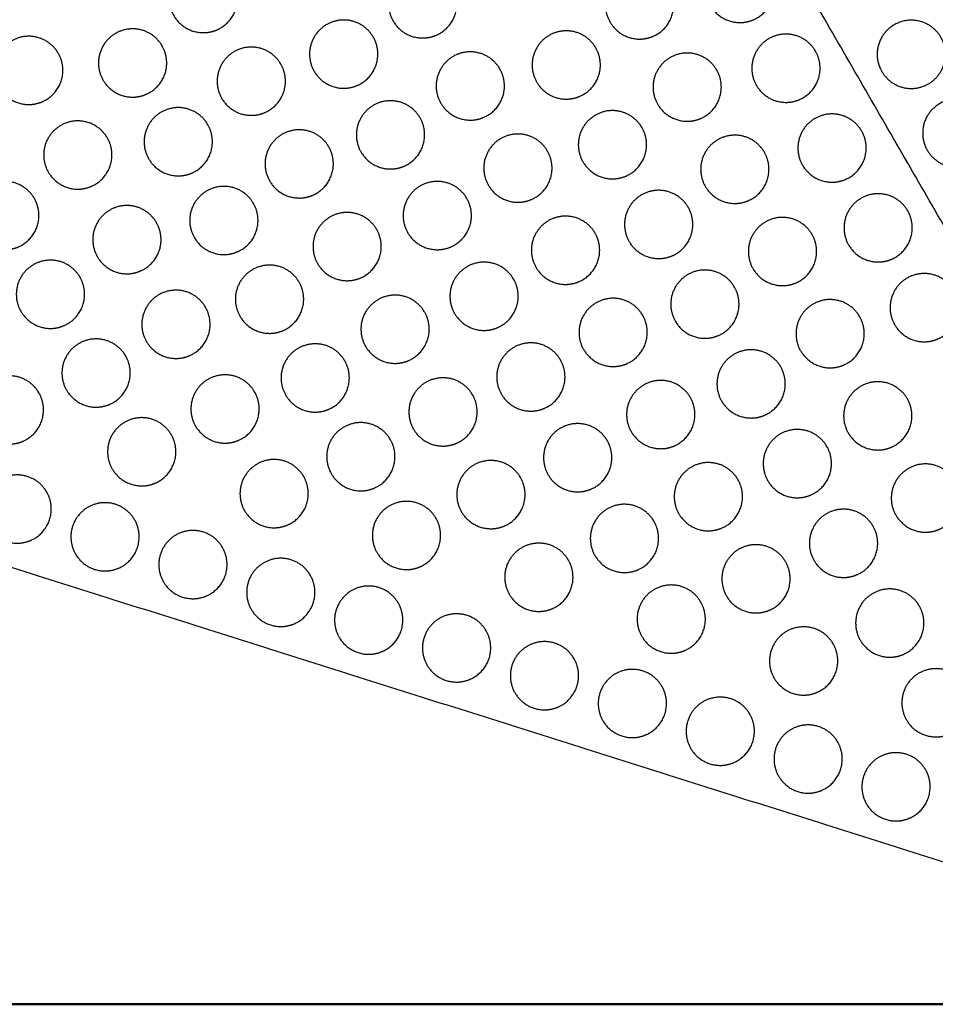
# Model space of a CAD drawing. Header units: millimetres. Extents: x -125 to 375, y 0 to 433.
# Tile 18 of 33: x 129 to 210, y 0 to 87. Entities that reach past the tile are written whole.
import ezdxf

# ---------------------------------------------------------------- set-up
doc = ezdxf.new("R2010")
doc.units = ezdxf.units.MM
doc.layers.add('Make2D$Visible$Curves', color=7, linetype='Continuous', true_color=0x000000)
doc.layers.add('Make2D$Visible$SceneSilhouetteCurves', color=7, linetype='Continuous', lineweight=50, true_color=0x000000)

msp = doc.modelspace()

# ---------------------------------------------------------------- linework, layer by layer
at = {"layer": 'Make2D$Visible$Curves', "color": 18, "lineweight": -3, "true_color": 0x000000}
for points in [[(250, 0), (187.5, 108.253), (125, 216.506)], [(250, 0), (179.063, 22.426), (108.125, 44.852)]]:
    msp.add_open_spline(points, degree=2, dxfattribs=at)
for points, weights, knots in [([(192.556, 86.297), (190.824, 86.297), (189.958, 87.797), (188.458, 90.395), (191.056, 91.895), (193.654, 93.395), (195.154, 90.797), (195.556, 90.1), (195.556, 89.297), (195.556, 87.565), (194.056, 86.699), (193.359, 86.297), (192.556, 86.297)], [0.868347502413, 0.807007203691, 1, 0.707106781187, 1, 0.707106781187, 1, 0.900099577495, 0.868347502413, 0.807007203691, 1, 0.900099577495, 0.868347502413], [5.529659, 5.529659, 5.529659, 9.49499, 9.49499, 15.512927, 15.512927, 21.530864, 21.530864, 23.139763, 23.139763, 26.616816, 26.616816, 28.669422, 28.669422, 28.669422]), ([(145.409, 85.409), (143.676, 85.409), (142.81, 86.909), (141.31, 89.508), (143.909, 91.008), (146.507, 92.508), (148.007, 89.909), (148.409, 89.213), (148.409, 88.409), (148.409, 86.677), (146.909, 85.811), (146.212, 85.409), (145.409, 85.409)], [0.868347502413, 0.807007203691, 1, 0.707106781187, 1, 0.707106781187, 1, 0.900099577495, 0.868347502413, 0.807007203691, 1, 0.900099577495, 0.868347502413], [5.529659, 5.529659, 5.529659, 9.49499, 9.49499, 15.512927, 15.512927, 21.530864, 21.530864, 23.139763, 23.139763, 26.616816, 26.616816, 28.669422, 28.669422, 28.669422]), ([(164.682, 84.941), (162.95, 84.941), (162.084, 86.441), (160.584, 89.04), (163.182, 90.54), (165.78, 92.04), (167.28, 89.441), (167.682, 88.745), (167.682, 87.941), (167.682, 86.209), (166.182, 85.343), (165.486, 84.941), (164.682, 84.941)], [0.868347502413, 0.807007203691, 1, 0.707106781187, 1, 0.707106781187, 1, 0.900099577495, 0.868347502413, 0.807007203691, 1, 0.900099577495, 0.868347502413], [5.529659, 5.529659, 5.529659, 9.49499, 9.49499, 15.512927, 15.512927, 21.530864, 21.530864, 23.139763, 23.139763, 26.616816, 26.616816, 28.669422, 28.669422, 28.669422]), ([(183.74, 84.846), (182.008, 84.846), (181.142, 86.346), (179.642, 88.944), (182.24, 90.444), (184.838, 91.944), (186.338, 89.346), (186.74, 88.649), (186.74, 87.846), (186.74, 86.113), (185.24, 85.247), (184.544, 84.846), (183.74, 84.846)], [0.868347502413, 0.807007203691, 1, 0.707106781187, 1, 0.707106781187, 1, 0.900099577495, 0.868347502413, 0.807007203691, 1, 0.900099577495, 0.868347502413], [5.529659, 5.529659, 5.529659, 9.49499, 9.49499, 15.512927, 15.512927, 21.530864, 21.530864, 23.139763, 23.139763, 26.616816, 26.616816, 28.669422, 28.669422, 28.669422]), ([(139.191, 79.743), (137.459, 79.743), (136.593, 81.243), (135.093, 83.841), (137.691, 85.341), (140.29, 86.841), (141.79, 84.243), (142.191, 83.547), (142.191, 82.743), (142.191, 81.011), (140.691, 80.145), (139.995, 79.743), (139.191, 79.743)], [0.868347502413, 0.807007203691, 1, 0.707106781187, 1, 0.707106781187, 1, 0.900099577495, 0.868347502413, 0.807007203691, 1, 0.900099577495, 0.868347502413], [5.529659, 5.529659, 5.529659, 9.49499, 9.49499, 15.512927, 15.512927, 21.530864, 21.530864, 23.139763, 23.139763, 26.616816, 26.616816, 28.669422, 28.669422, 28.669422]), ([(157.743, 80.521), (156.011, 80.521), (155.145, 82.021), (153.645, 84.619), (156.243, 86.119), (158.841, 87.619), (160.341, 85.021), (160.743, 84.325), (160.743, 83.521), (160.743, 81.789), (159.243, 80.923), (158.547, 80.521), (157.743, 80.521)], [0.868347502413, 0.807007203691, 1, 0.707106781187, 1, 0.707106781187, 1, 0.900099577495, 0.868347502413, 0.807007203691, 1, 0.900099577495, 0.868347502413], [5.529659, 5.529659, 5.529659, 9.49499, 9.49499, 15.512927, 15.512927, 21.530864, 21.530864, 23.139763, 23.139763, 26.616816, 26.616816, 28.669422, 28.669422, 28.669422]), ([(205.022, 85.005), (205.424, 85.701), (206.12, 86.103), (207.62, 86.969), (209.12, 86.103), (209.816, 85.701), (210.218, 85.005), (211.718, 82.407), (209.12, 80.907), (206.522, 79.407), (205.022, 82.005), (204.156, 83.505), (205.022, 85.005)], [0.868347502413, 0.900099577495, 1, 0.807007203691, 0.868347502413, 0.900099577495, 1, 0.707106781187, 1, 0.707106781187, 1, 0.807007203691, 0.868347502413], [16.048112, 16.048112, 16.048112, 18.106736, 18.106736, 21.596537, 21.596537, 23.206626, 23.206626, 29.242204, 29.242204, 35.277783, 35.277783, 39.254738, 39.254738, 39.254738]), ([(130.066, 79.094), (128.334, 79.094), (127.468, 80.594), (125.968, 83.192), (128.566, 84.692), (131.164, 86.192), (132.664, 83.594), (133.066, 82.898), (133.066, 82.094), (133.066, 80.362), (131.566, 79.496), (130.87, 79.094), (130.066, 79.094)], [0.868347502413, 0.807007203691, 1, 0.707106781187, 1, 0.707106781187, 1, 0.900099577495, 0.868347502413, 0.807007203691, 1, 0.900099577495, 0.868347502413], [5.529659, 5.529659, 5.529659, 9.49499, 9.49499, 15.512927, 15.512927, 21.530864, 21.530864, 23.139763, 23.139763, 26.616816, 26.616816, 28.669422, 28.669422, 28.669422]), ([(177.298, 79.568), (175.566, 79.568), (174.7, 81.068), (173.2, 83.666), (175.798, 85.166), (178.396, 86.666), (179.896, 84.068), (180.298, 83.372), (180.298, 82.568), (180.298, 80.836), (178.798, 79.97), (178.101, 79.568), (177.298, 79.568)], [0.868347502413, 0.807007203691, 1, 0.707106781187, 1, 0.707106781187, 1, 0.900099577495, 0.868347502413, 0.807007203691, 1, 0.900099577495, 0.868347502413], [5.529659, 5.529659, 5.529659, 9.49499, 9.49499, 15.512927, 15.512927, 21.530864, 21.530864, 23.139763, 23.139763, 26.616816, 26.616816, 28.669422, 28.669422, 28.669422]), ([(196.606, 79.282), (194.874, 79.282), (194.008, 80.782), (192.508, 83.38), (195.106, 84.88), (197.704, 86.38), (199.204, 83.782), (199.606, 83.086), (199.606, 82.282), (199.606, 80.55), (198.106, 79.684), (197.409, 79.282), (196.606, 79.282)], [0.868347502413, 0.807007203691, 1, 0.707106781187, 1, 0.707106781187, 1, 0.900099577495, 0.868347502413, 0.807007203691, 1, 0.900099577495, 0.868347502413], [5.529659, 5.529659, 5.529659, 9.49499, 9.49499, 15.512927, 15.512927, 21.530864, 21.530864, 23.139763, 23.139763, 26.616816, 26.616816, 28.669422, 28.669422, 28.669422]), ([(149.621, 78.142), (147.889, 78.142), (147.023, 79.642), (145.523, 82.24), (148.121, 83.74), (150.719, 85.24), (152.219, 82.642), (152.621, 81.946), (152.621, 81.142), (152.621, 79.41), (151.121, 78.544), (150.424, 78.142), (149.621, 78.142)], [0.868347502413, 0.807007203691, 1, 0.707106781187, 1, 0.707106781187, 1, 0.900099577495, 0.868347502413, 0.807007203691, 1, 0.900099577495, 0.868347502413], [5.529659, 5.529659, 5.529659, 9.49499, 9.49499, 15.512927, 15.512927, 21.530864, 21.530864, 23.139763, 23.139763, 26.616816, 26.616816, 28.669422, 28.669422, 28.669422]), ([(168.867, 77.721), (167.135, 77.721), (166.269, 79.221), (164.769, 81.819), (167.367, 83.319), (169.965, 84.819), (171.465, 82.221), (171.867, 81.525), (171.867, 80.721), (171.867, 78.989), (170.367, 78.123), (169.671, 77.721), (168.867, 77.721)], [0.868347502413, 0.807007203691, 1, 0.707106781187, 1, 0.707106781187, 1, 0.900099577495, 0.868347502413, 0.807007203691, 1, 0.900099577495, 0.868347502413], [5.529659, 5.529659, 5.529659, 9.49499, 9.49499, 15.512927, 15.512927, 21.530864, 21.530864, 23.139763, 23.139763, 26.616816, 26.616816, 28.669422, 28.669422, 28.669422]), ([(187.927, 77.621), (186.195, 77.621), (185.329, 79.121), (183.829, 81.719), (186.427, 83.219), (189.025, 84.719), (190.525, 82.121), (190.927, 81.425), (190.927, 80.621), (190.927, 78.889), (189.427, 78.023), (188.731, 77.621), (187.927, 77.621)], [0.868347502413, 0.807007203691, 1, 0.707106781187, 1, 0.707106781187, 1, 0.900099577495, 0.868347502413, 0.807007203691, 1, 0.900099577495, 0.868347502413], [5.529659, 5.529659, 5.529659, 9.49499, 9.49499, 15.512927, 15.512927, 21.530864, 21.530864, 23.139763, 23.139763, 26.616816, 26.616816, 28.669422, 28.669422, 28.669422]), ([(143.203, 72.821), (141.471, 72.821), (140.605, 74.321), (139.105, 76.919), (141.703, 78.419), (144.301, 79.919), (145.801, 77.321), (146.203, 76.625), (146.203, 75.821), (146.203, 74.089), (144.703, 73.223), (144.007, 72.821), (143.203, 72.821)], [0.868347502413, 0.807007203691, 1, 0.707106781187, 1, 0.707106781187, 1, 0.900099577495, 0.868347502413, 0.807007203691, 1, 0.900099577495, 0.868347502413], [5.529659, 5.529659, 5.529659, 9.49499, 9.49499, 15.512927, 15.512927, 21.530864, 21.530864, 23.139763, 23.139763, 26.616816, 26.616816, 28.669422, 28.669422, 28.669422]), ([(161.855, 73.426), (160.123, 73.426), (159.257, 74.926), (157.757, 77.524), (160.355, 79.024), (162.953, 80.524), (164.453, 77.926), (164.855, 77.23), (164.855, 76.426), (164.855, 74.694), (163.355, 73.828), (162.659, 73.426), (161.855, 73.426)], [0.868347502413, 0.807007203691, 1, 0.707106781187, 1, 0.707106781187, 1, 0.900099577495, 0.868347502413, 0.807007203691, 1, 0.900099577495, 0.868347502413], [5.529659, 5.529659, 5.529659, 9.49499, 9.49499, 15.512927, 15.512927, 21.530864, 21.530864, 23.139763, 23.139763, 26.616816, 26.616816, 28.669422, 28.669422, 28.669422]), ([(209.022, 78.077), (209.424, 78.773), (210.12, 79.175), (211.62, 80.041), (213.12, 79.175), (213.816, 78.773), (214.218, 78.077), (215.718, 75.478), (213.12, 73.978), (210.522, 72.478), (209.022, 75.077), (208.156, 76.577), (209.022, 78.077)], [0.868347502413, 0.900099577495, 1, 0.807007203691, 0.868347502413, 0.900099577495, 1, 0.707106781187, 1, 0.707106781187, 1, 0.807007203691, 0.868347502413], [16.048112, 16.048112, 16.048112, 18.106736, 18.106736, 21.596537, 21.596537, 23.206626, 23.206626, 29.242204, 29.242204, 35.277783, 35.277783, 39.254738, 39.254738, 39.254738]), ([(181.359, 72.56), (179.627, 72.56), (178.761, 74.06), (177.261, 76.658), (179.859, 78.158), (182.457, 79.658), (183.957, 77.06), (184.359, 76.364), (184.359, 75.56), (184.359, 73.828), (182.859, 72.962), (182.163, 72.56), (181.359, 72.56)], [0.868347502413, 0.807007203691, 1, 0.707106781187, 1, 0.707106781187, 1, 0.900099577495, 0.868347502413, 0.807007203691, 1, 0.900099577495, 0.868347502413], [5.529659, 5.529659, 5.529659, 9.49499, 9.49499, 15.512927, 15.512927, 21.530864, 21.530864, 23.139763, 23.139763, 26.616816, 26.616816, 28.669422, 28.669422, 28.669422]), ([(200.656, 72.267), (198.924, 72.267), (198.058, 73.767), (196.558, 76.365), (199.156, 77.865), (201.754, 79.365), (203.254, 76.767), (203.656, 76.071), (203.656, 75.267), (203.656, 73.535), (202.156, 72.669), (201.459, 72.267), (200.656, 72.267)], [0.868347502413, 0.807007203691, 1, 0.707106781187, 1, 0.707106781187, 1, 0.900099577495, 0.868347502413, 0.807007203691, 1, 0.900099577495, 0.868347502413], [5.529659, 5.529659, 5.529659, 9.49499, 9.49499, 15.512927, 15.512927, 21.530864, 21.530864, 23.139763, 23.139763, 26.616816, 26.616816, 28.669422, 28.669422, 28.669422]), ([(134.378, 71.654), (132.646, 71.654), (131.78, 73.154), (130.28, 75.752), (132.878, 77.252), (135.476, 78.752), (136.976, 76.154), (137.378, 75.457), (137.378, 74.654), (137.378, 72.922), (135.878, 72.056), (135.182, 71.654), (134.378, 71.654)], [0.868347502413, 0.807007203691, 1, 0.707106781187, 1, 0.707106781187, 1, 0.900099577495, 0.868347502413, 0.807007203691, 1, 0.900099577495, 0.868347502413], [5.529659, 5.529659, 5.529659, 9.49499, 9.49499, 15.512927, 15.512927, 21.530864, 21.530864, 23.139763, 23.139763, 26.616816, 26.616816, 28.669422, 28.669422, 28.669422]), ([(153.833, 70.874), (152.101, 70.874), (151.235, 72.374), (149.735, 74.972), (152.333, 76.472), (154.931, 77.972), (156.431, 75.374), (156.833, 74.678), (156.833, 73.874), (156.833, 72.142), (155.333, 71.276), (154.636, 70.874), (153.833, 70.874)], [0.868347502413, 0.807007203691, 1, 0.707106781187, 1, 0.707106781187, 1, 0.900099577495, 0.868347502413, 0.807007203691, 1, 0.900099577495, 0.868347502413], [5.529659, 5.529659, 5.529659, 9.49499, 9.49499, 15.512927, 15.512927, 21.530864, 21.530864, 23.139763, 23.139763, 26.616816, 26.616816, 28.669422, 28.669422, 28.669422]), ([(173.051, 70.501), (171.319, 70.501), (170.453, 72.001), (168.953, 74.599), (171.551, 76.099), (174.149, 77.599), (175.649, 75.001), (176.051, 74.305), (176.051, 73.501), (176.051, 71.769), (174.551, 70.903), (173.855, 70.501), (173.051, 70.501)], [0.868347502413, 0.807007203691, 1, 0.707106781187, 1, 0.707106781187, 1, 0.900099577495, 0.868347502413, 0.807007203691, 1, 0.900099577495, 0.868347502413], [5.529659, 5.529659, 5.529659, 9.49499, 9.49499, 15.512927, 15.512927, 21.530864, 21.530864, 23.139763, 23.139763, 26.616816, 26.616816, 28.669422, 28.669422, 28.669422]), ([(192.114, 70.397), (190.382, 70.397), (189.516, 71.897), (188.016, 74.495), (190.614, 75.995), (193.212, 77.495), (194.712, 74.897), (195.114, 74.201), (195.114, 73.397), (195.114, 71.665), (193.614, 70.799), (192.918, 70.397), (192.114, 70.397)], [0.868347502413, 0.807007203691, 1, 0.707106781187, 1, 0.707106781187, 1, 0.900099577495, 0.868347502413, 0.807007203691, 1, 0.900099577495, 0.868347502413], [5.529659, 5.529659, 5.529659, 9.49499, 9.49499, 15.512927, 15.512927, 21.530864, 21.530864, 23.139763, 23.139763, 26.616816, 26.616816, 28.669422, 28.669422, 28.669422]), ([(127.961, 66.333), (126.229, 66.333), (125.363, 67.833), (123.863, 70.431), (126.461, 71.931), (129.059, 73.431), (130.559, 70.833), (130.961, 70.137), (130.961, 69.333), (130.961, 67.601), (129.461, 66.735), (128.765, 66.333), (127.961, 66.333)], [0.868347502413, 0.807007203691, 1, 0.707106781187, 1, 0.707106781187, 1, 0.900099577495, 0.868347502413, 0.807007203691, 1, 0.900099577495, 0.868347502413], [5.529659, 5.529659, 5.529659, 9.49499, 9.49499, 15.512927, 15.512927, 21.530864, 21.530864, 23.139763, 23.139763, 26.616816, 26.616816, 28.669422, 28.669422, 28.669422]), ([(147.214, 65.9), (145.482, 65.9), (144.616, 67.4), (143.116, 69.998), (145.714, 71.498), (148.312, 72.998), (149.812, 70.4), (150.214, 69.704), (150.214, 68.9), (150.214, 67.168), (148.714, 66.302), (148.018, 65.9), (147.214, 65.9)], [0.868347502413, 0.807007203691, 1, 0.707106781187, 1, 0.707106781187, 1, 0.900099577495, 0.868347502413, 0.807007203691, 1, 0.900099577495, 0.868347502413], [5.529659, 5.529659, 5.529659, 9.49499, 9.49499, 15.512927, 15.512927, 21.530864, 21.530864, 23.139763, 23.139763, 26.616816, 26.616816, 28.669422, 28.669422, 28.669422]), ([(165.967, 66.331), (164.235, 66.331), (163.369, 67.831), (161.869, 70.43), (164.467, 71.93), (167.065, 73.43), (168.565, 70.831), (168.967, 70.135), (168.967, 69.331), (168.967, 67.599), (167.467, 66.733), (166.77, 66.331), (165.967, 66.331)], [0.868347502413, 0.807007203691, 1, 0.707106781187, 1, 0.707106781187, 1, 0.900099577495, 0.868347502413, 0.807007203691, 1, 0.900099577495, 0.868347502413], [5.529659, 5.529659, 5.529659, 9.49499, 9.49499, 15.512927, 15.512927, 21.530864, 21.530864, 23.139763, 23.139763, 26.616816, 26.616816, 28.669422, 28.669422, 28.669422]), ([(185.421, 65.552), (183.689, 65.552), (182.823, 67.052), (181.323, 69.65), (183.921, 71.15), (186.519, 72.65), (188.019, 70.052), (188.421, 69.356), (188.421, 68.552), (188.421, 66.82), (186.921, 65.954), (186.225, 65.552), (185.421, 65.552)], [0.868347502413, 0.807007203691, 1, 0.707106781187, 1, 0.707106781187, 1, 0.900099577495, 0.868347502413, 0.807007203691, 1, 0.900099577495, 0.868347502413], [5.529659, 5.529659, 5.529659, 9.49499, 9.49499, 15.512927, 15.512927, 21.530864, 21.530864, 23.139763, 23.139763, 26.616816, 26.616816, 28.669422, 28.669422, 28.669422]), ([(204.706, 65.252), (202.974, 65.252), (202.108, 66.752), (200.608, 69.35), (203.206, 70.85), (205.804, 72.35), (207.304, 69.752), (207.706, 69.056), (207.706, 68.252), (207.706, 66.52), (206.206, 65.654), (205.509, 65.252), (204.706, 65.252)], [0.868347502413, 0.807007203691, 1, 0.707106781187, 1, 0.707106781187, 1, 0.900099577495, 0.868347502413, 0.807007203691, 1, 0.900099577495, 0.868347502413], [5.529659, 5.529659, 5.529659, 9.49499, 9.49499, 15.512927, 15.512927, 21.530864, 21.530864, 23.139763, 23.139763, 26.616816, 26.616816, 28.669422, 28.669422, 28.669422]), ([(138.691, 64.213), (136.959, 64.213), (136.093, 65.713), (134.593, 68.311), (137.191, 69.811), (139.789, 71.311), (141.289, 68.713), (141.691, 68.017), (141.691, 67.213), (141.691, 65.481), (140.191, 64.615), (139.495, 64.213), (138.691, 64.213)], [0.868347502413, 0.807007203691, 1, 0.707106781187, 1, 0.707106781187, 1, 0.900099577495, 0.868347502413, 0.807007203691, 1, 0.900099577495, 0.868347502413], [5.529659, 5.529659, 5.529659, 9.49499, 9.49499, 15.512927, 15.512927, 21.530864, 21.530864, 23.139763, 23.139763, 26.616816, 26.616816, 28.669422, 28.669422, 28.669422]), ([(158.045, 63.607), (156.313, 63.607), (155.447, 65.107), (153.947, 67.705), (156.545, 69.205), (159.143, 70.705), (160.643, 68.107), (161.045, 67.41), (161.045, 66.607), (161.045, 64.874), (159.545, 64.008), (158.849, 63.607), (158.045, 63.607)], [0.868347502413, 0.807007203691, 1, 0.707106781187, 1, 0.707106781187, 1, 0.900099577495, 0.868347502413, 0.807007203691, 1, 0.900099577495, 0.868347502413], [5.529659, 5.529659, 5.529659, 9.49499, 9.49499, 15.512927, 15.512927, 21.530864, 21.530864, 23.139763, 23.139763, 26.616816, 26.616816, 28.669422, 28.669422, 28.669422]), ([(177.236, 63.281), (175.504, 63.281), (174.638, 64.781), (173.138, 67.379), (175.736, 68.879), (178.334, 70.379), (179.834, 67.781), (180.236, 67.085), (180.236, 66.281), (180.236, 64.549), (178.736, 63.683), (178.039, 63.281), (177.236, 63.281)], [0.868347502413, 0.807007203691, 1, 0.707106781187, 1, 0.707106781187, 1, 0.900099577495, 0.868347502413, 0.807007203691, 1, 0.900099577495, 0.868347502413], [5.529659, 5.529659, 5.529659, 9.49499, 9.49499, 15.512927, 15.512927, 21.530864, 21.530864, 23.139763, 23.139763, 26.616816, 26.616816, 28.669422, 28.669422, 28.669422]), ([(196.301, 63.172), (194.569, 63.172), (193.703, 64.672), (192.203, 67.27), (194.801, 68.77), (197.399, 70.27), (198.899, 67.672), (199.301, 66.976), (199.301, 66.172), (199.301, 64.44), (197.801, 63.574), (197.105, 63.172), (196.301, 63.172)], [0.868347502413, 0.807007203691, 1, 0.707106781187, 1, 0.707106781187, 1, 0.900099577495, 0.868347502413, 0.807007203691, 1, 0.900099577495, 0.868347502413], [5.529659, 5.529659, 5.529659, 9.49499, 9.49499, 15.512927, 15.512927, 21.530864, 21.530864, 23.139763, 23.139763, 26.616816, 26.616816, 28.669422, 28.669422, 28.669422]), ([(131.972, 59.411), (130.24, 59.411), (129.374, 60.911), (127.874, 63.51), (130.472, 65.01), (133.07, 66.51), (134.57, 63.911), (134.972, 63.215), (134.972, 62.411), (134.972, 60.679), (133.472, 59.813), (132.776, 59.411), (131.972, 59.411)], [0.868347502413, 0.807007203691, 1, 0.707106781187, 1, 0.707106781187, 1, 0.900099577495, 0.868347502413, 0.807007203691, 1, 0.900099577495, 0.868347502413], [5.529659, 5.529659, 5.529659, 9.49499, 9.49499, 15.512927, 15.512927, 21.530864, 21.530864, 23.139763, 23.139763, 26.616816, 26.616816, 28.669422, 28.669422, 28.669422]), ([(151.226, 58.978), (149.494, 58.978), (148.628, 60.478), (147.128, 63.076), (149.726, 64.576), (152.324, 66.076), (153.824, 63.478), (154.226, 62.782), (154.226, 61.978), (154.226, 60.246), (152.726, 59.38), (152.03, 58.978), (151.226, 58.978)], [0.868347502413, 0.807007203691, 1, 0.707106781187, 1, 0.707106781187, 1, 0.900099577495, 0.868347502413, 0.807007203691, 1, 0.900099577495, 0.868347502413], [5.529659, 5.529659, 5.529659, 9.49499, 9.49499, 15.512927, 15.512927, 21.530864, 21.530864, 23.139763, 23.139763, 26.616816, 26.616816, 28.669422, 28.669422, 28.669422]), ([(170.078, 59.237), (168.346, 59.237), (167.48, 60.737), (165.98, 63.335), (168.578, 64.835), (171.176, 66.335), (172.676, 63.737), (173.078, 63.041), (173.078, 62.237), (173.078, 60.505), (171.578, 59.639), (170.882, 59.237), (170.078, 59.237)], [0.868347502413, 0.807007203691, 1, 0.707106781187, 1, 0.707106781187, 1, 0.900099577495, 0.868347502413, 0.807007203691, 1, 0.900099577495, 0.868347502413], [5.529659, 5.529659, 5.529659, 9.49499, 9.49499, 15.512927, 15.512927, 21.530864, 21.530864, 23.139763, 23.139763, 26.616816, 26.616816, 28.669422, 28.669422, 28.669422]), ([(189.482, 58.544), (187.75, 58.544), (186.884, 60.044), (185.384, 62.642), (187.982, 64.142), (190.581, 65.642), (192.081, 63.044), (192.482, 62.348), (192.482, 61.544), (192.482, 59.812), (190.982, 58.946), (190.286, 58.544), (189.482, 58.544)], [0.868347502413, 0.807007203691, 1, 0.707106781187, 1, 0.707106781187, 1, 0.900099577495, 0.868347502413, 0.807007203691, 1, 0.900099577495, 0.868347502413], [5.529659, 5.529659, 5.529659, 9.49499, 9.49499, 15.512927, 15.512927, 21.530864, 21.530864, 23.139763, 23.139763, 26.616816, 26.616816, 28.669422, 28.669422, 28.669422]), ([(208.756, 58.237), (207.024, 58.237), (206.158, 59.737), (204.658, 62.335), (207.256, 63.835), (209.854, 65.335), (211.354, 62.737), (211.756, 62.041), (211.756, 61.237), (211.756, 59.505), (210.256, 58.639), (209.559, 58.237), (208.756, 58.237)], [0.868347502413, 0.807007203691, 1, 0.707106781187, 1, 0.707106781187, 1, 0.900099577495, 0.868347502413, 0.807007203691, 1, 0.900099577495, 0.868347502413], [5.529659, 5.529659, 5.529659, 9.49499, 9.49499, 15.512927, 15.512927, 21.530864, 21.530864, 23.139763, 23.139763, 26.616816, 26.616816, 28.669422, 28.669422, 28.669422]), ([(143.003, 56.772), (141.271, 56.772), (140.405, 58.272), (138.905, 60.87), (141.503, 62.37), (144.101, 63.87), (145.601, 61.272), (146.003, 60.576), (146.003, 59.772), (146.003, 58.04), (144.503, 57.174), (143.807, 56.772), (143.003, 56.772)], [0.868347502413, 0.807007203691, 1, 0.707106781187, 1, 0.707106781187, 1, 0.900099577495, 0.868347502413, 0.807007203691, 1, 0.900099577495, 0.868347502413], [5.529659, 5.529659, 5.529659, 9.49499, 9.49499, 15.512927, 15.512927, 21.530864, 21.530864, 23.139763, 23.139763, 26.616816, 26.616816, 28.669422, 28.669422, 28.669422]), ([(162.257, 56.339), (160.525, 56.339), (159.659, 57.839), (158.159, 60.437), (160.757, 61.937), (163.355, 63.437), (164.855, 60.839), (165.257, 60.143), (165.257, 59.339), (165.257, 57.607), (163.757, 56.741), (163.061, 56.339), (162.257, 56.339)], [0.868347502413, 0.807007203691, 1, 0.707106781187, 1, 0.707106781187, 1, 0.900099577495, 0.868347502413, 0.807007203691, 1, 0.900099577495, 0.868347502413], [5.529659, 5.529659, 5.529659, 9.49499, 9.49499, 15.512927, 15.512927, 21.530864, 21.530864, 23.139763, 23.139763, 26.616816, 26.616816, 28.669422, 28.669422, 28.669422]), ([(181.42, 56.061), (179.688, 56.061), (178.822, 57.561), (177.322, 60.159), (179.92, 61.659), (182.518, 63.159), (184.018, 60.561), (184.42, 59.865), (184.42, 59.061), (184.42, 57.329), (182.92, 56.463), (182.224, 56.061), (181.42, 56.061)], [0.868347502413, 0.807007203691, 1, 0.707106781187, 1, 0.707106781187, 1, 0.900099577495, 0.868347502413, 0.807007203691, 1, 0.900099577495, 0.868347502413], [5.529659, 5.529659, 5.529659, 9.49499, 9.49499, 15.512927, 15.512927, 21.530864, 21.530864, 23.139763, 23.139763, 26.616816, 26.616816, 28.669422, 28.669422, 28.669422]), ([(200.488, 55.948), (198.756, 55.948), (197.89, 57.448), (196.39, 60.046), (198.988, 61.546), (201.586, 63.046), (203.086, 60.448), (203.488, 59.752), (203.488, 58.948), (203.488, 57.216), (201.988, 56.35), (201.292, 55.948), (200.488, 55.948)], [0.868347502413, 0.807007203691, 1, 0.707106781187, 1, 0.707106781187, 1, 0.900099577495, 0.868347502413, 0.807007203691, 1, 0.900099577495, 0.868347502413], [5.529659, 5.529659, 5.529659, 9.49499, 9.49499, 15.512927, 15.512927, 21.530864, 21.530864, 23.139763, 23.139763, 26.616816, 26.616816, 28.669422, 28.669422, 28.669422]), ([(135.984, 52.49), (134.252, 52.49), (133.386, 53.99), (131.886, 56.588), (134.484, 58.088), (137.082, 59.588), (138.582, 56.99), (138.984, 56.294), (138.984, 55.49), (138.984, 53.758), (137.484, 52.892), (136.788, 52.49), (135.984, 52.49)], [0.868347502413, 0.807007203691, 1, 0.707106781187, 1, 0.707106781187, 1, 0.900099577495, 0.868347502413, 0.807007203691, 1, 0.900099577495, 0.868347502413], [5.529659, 5.529659, 5.529659, 9.49499, 9.49499, 15.512927, 15.512927, 21.530864, 21.530864, 23.139763, 23.139763, 26.616816, 26.616816, 28.669422, 28.669422, 28.669422]), ([(155.237, 52.057), (153.505, 52.057), (152.639, 53.557), (151.139, 56.155), (153.737, 57.655), (156.335, 59.155), (157.835, 56.557), (158.237, 55.86), (158.237, 55.057), (158.237, 53.324), (156.737, 52.458), (156.041, 52.057), (155.237, 52.057)], [0.868347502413, 0.807007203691, 1, 0.707106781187, 1, 0.707106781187, 1, 0.900099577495, 0.868347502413, 0.807007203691, 1, 0.900099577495, 0.868347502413], [5.529659, 5.529659, 5.529659, 9.49499, 9.49499, 15.512927, 15.512927, 21.530864, 21.530864, 23.139763, 23.139763, 26.616816, 26.616816, 28.669422, 28.669422, 28.669422]), ([(174.19, 52.142), (172.458, 52.142), (171.592, 53.642), (170.092, 56.24), (172.69, 57.74), (175.288, 59.24), (176.788, 56.642), (177.19, 55.946), (177.19, 55.142), (177.19, 53.41), (175.69, 52.544), (174.994, 52.142), (174.19, 52.142)], [0.868347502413, 0.807007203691, 1, 0.707106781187, 1, 0.707106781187, 1, 0.900099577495, 0.868347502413, 0.807007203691, 1, 0.900099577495, 0.868347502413], [5.529659, 5.529659, 5.529659, 9.49499, 9.49499, 15.512927, 15.512927, 21.530864, 21.530864, 23.139763, 23.139763, 26.616816, 26.616816, 28.669422, 28.669422, 28.669422]), ([(193.544, 51.536), (191.812, 51.536), (190.946, 53.036), (189.446, 55.634), (192.044, 57.134), (194.642, 58.634), (196.142, 56.036), (196.544, 55.34), (196.544, 54.536), (196.544, 52.804), (195.044, 51.938), (194.348, 51.536), (193.544, 51.536)], [0.868347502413, 0.807007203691, 1, 0.707106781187, 1, 0.707106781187, 1, 0.900099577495, 0.868347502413, 0.807007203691, 1, 0.900099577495, 0.868347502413], [5.529659, 5.529659, 5.529659, 9.49499, 9.49499, 15.512927, 15.512927, 21.530864, 21.530864, 23.139763, 23.139763, 26.616816, 26.616816, 28.669422, 28.669422, 28.669422]), ([(128.363, 49.246), (126.631, 49.246), (125.765, 50.746), (124.265, 53.344), (126.863, 54.844), (129.461, 56.344), (130.961, 53.746), (131.363, 53.05), (131.363, 52.246), (131.363, 50.514), (129.863, 49.648), (129.166, 49.246), (128.363, 49.246)], [0.868347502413, 0.807007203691, 1, 0.707106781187, 1, 0.707106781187, 1, 0.900099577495, 0.868347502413, 0.807007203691, 1, 0.900099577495, 0.868347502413], [5.529659, 5.529659, 5.529659, 9.49499, 9.49499, 15.512927, 15.512927, 21.530864, 21.530864, 23.139763, 23.139763, 26.616816, 26.616816, 28.669422, 28.669422, 28.669422]), ([(147.315, 49.332), (145.583, 49.332), (144.717, 50.832), (143.217, 53.43), (145.815, 54.93), (148.413, 56.43), (149.913, 53.832), (150.315, 53.135), (150.315, 52.332), (150.315, 50.599), (148.815, 49.733), (148.119, 49.332), (147.315, 49.332)], [0.868347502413, 0.807007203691, 1, 0.707106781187, 1, 0.707106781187, 1, 0.900099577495, 0.868347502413, 0.807007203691, 1, 0.900099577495, 0.868347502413], [5.529659, 5.529659, 5.529659, 9.49499, 9.49499, 15.512927, 15.512927, 21.530864, 21.530864, 23.139763, 23.139763, 26.616816, 26.616816, 28.669422, 28.669422, 28.669422]), ([(166.469, 49.071), (164.737, 49.071), (163.871, 50.571), (162.371, 53.169), (164.969, 54.669), (167.567, 56.169), (169.067, 53.571), (169.469, 52.875), (169.469, 52.071), (169.469, 50.339), (167.969, 49.473), (167.273, 49.071), (166.469, 49.071)], [0.868347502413, 0.807007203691, 1, 0.707106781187, 1, 0.707106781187, 1, 0.900099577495, 0.868347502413, 0.807007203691, 1, 0.900099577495, 0.868347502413], [5.529659, 5.529659, 5.529659, 9.49499, 9.49499, 15.512927, 15.512927, 21.530864, 21.530864, 23.139763, 23.139763, 26.616816, 26.616816, 28.669422, 28.669422, 28.669422]), ([(185.605, 48.841), (183.872, 48.841), (183.006, 50.341), (181.506, 52.939), (184.105, 54.439), (186.703, 55.939), (188.203, 53.341), (188.605, 52.645), (188.605, 51.841), (188.605, 50.109), (187.105, 49.243), (186.408, 48.841), (185.605, 48.841)], [0.868347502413, 0.807007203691, 1, 0.707106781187, 1, 0.707106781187, 1, 0.900099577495, 0.868347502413, 0.807007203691, 1, 0.900099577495, 0.868347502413], [5.529659, 5.529659, 5.529659, 9.49499, 9.49499, 15.512927, 15.512927, 21.530864, 21.530864, 23.139763, 23.139763, 26.616816, 26.616816, 28.669422, 28.669422, 28.669422]), ([(204.675, 48.724), (202.943, 48.724), (202.077, 50.224), (200.577, 52.822), (203.175, 54.322), (205.773, 55.822), (207.273, 53.224), (207.675, 52.527), (207.675, 51.724), (207.675, 49.992), (206.175, 49.126), (205.479, 48.724), (204.675, 48.724)], [0.868347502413, 0.807007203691, 1, 0.707106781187, 1, 0.707106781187, 1, 0.900099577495, 0.868347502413, 0.807007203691, 1, 0.900099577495, 0.868347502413], [5.529659, 5.529659, 5.529659, 9.49499, 9.49499, 15.512927, 15.512927, 21.530864, 21.530864, 23.139763, 23.139763, 26.616816, 26.616816, 28.669422, 28.669422, 28.669422]), ([(139.995, 45.568), (138.263, 45.568), (137.397, 47.068), (135.897, 49.666), (138.495, 51.166), (141.093, 52.666), (142.593, 50.068), (142.995, 49.372), (142.995, 48.568), (142.995, 46.836), (141.495, 45.97), (140.799, 45.568), (139.995, 45.568)], [0.868347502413, 0.807007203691, 1, 0.707106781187, 1, 0.707106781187, 1, 0.900099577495, 0.868347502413, 0.807007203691, 1, 0.900099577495, 0.868347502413], [5.529659, 5.529659, 5.529659, 9.49499, 9.49499, 15.512927, 15.512927, 21.530864, 21.530864, 23.139763, 23.139763, 26.616816, 26.616816, 28.669422, 28.669422, 28.669422]), ([(159.249, 45.135), (157.517, 45.135), (156.651, 46.635), (155.151, 49.233), (157.749, 50.733), (160.347, 52.233), (161.847, 49.635), (162.249, 48.939), (162.249, 48.135), (162.249, 46.403), (160.749, 45.537), (160.053, 45.135), (159.249, 45.135)], [0.868347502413, 0.807007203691, 1, 0.707106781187, 1, 0.707106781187, 1, 0.900099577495, 0.868347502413, 0.807007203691, 1, 0.900099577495, 0.868347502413], [5.529659, 5.529659, 5.529659, 9.49499, 9.49499, 15.512927, 15.512927, 21.530864, 21.530864, 23.139763, 23.139763, 26.616816, 26.616816, 28.669422, 28.669422, 28.669422]), ([(178.302, 45.048), (176.57, 45.048), (175.704, 46.548), (174.204, 49.146), (176.802, 50.646), (179.4, 52.146), (180.9, 49.548), (181.302, 48.852), (181.302, 48.048), (181.302, 46.316), (179.802, 45.45), (179.106, 45.048), (178.302, 45.048)], [0.868347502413, 0.807007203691, 1, 0.707106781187, 1, 0.707106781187, 1, 0.900099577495, 0.868347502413, 0.807007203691, 1, 0.900099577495, 0.868347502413], [5.529659, 5.529659, 5.529659, 9.49499, 9.49499, 15.512927, 15.512927, 21.530864, 21.530864, 23.139763, 23.139763, 26.616816, 26.616816, 28.669422, 28.669422, 28.669422]), ([(197.606, 44.528), (195.874, 44.528), (195.008, 46.028), (193.508, 48.626), (196.106, 50.126), (198.704, 51.626), (200.204, 49.028), (200.606, 48.332), (200.606, 47.528), (200.606, 45.796), (199.106, 44.93), (198.41, 44.528), (197.606, 44.528)], [0.868347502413, 0.807007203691, 1, 0.707106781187, 1, 0.707106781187, 1, 0.900099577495, 0.868347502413, 0.807007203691, 1, 0.900099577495, 0.868347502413], [5.529659, 5.529659, 5.529659, 9.49499, 9.49499, 15.512927, 15.512927, 21.530864, 21.530864, 23.139763, 23.139763, 26.616816, 26.616816, 28.669422, 28.669422, 28.669422]), ([(151.628, 41.891), (149.896, 41.891), (149.03, 43.391), (147.53, 45.989), (150.128, 47.489), (152.726, 48.989), (154.226, 46.391), (154.628, 45.695), (154.628, 44.891), (154.628, 43.159), (153.128, 42.293), (152.432, 41.891), (151.628, 41.891)], [0.868347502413, 0.807007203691, 1, 0.707106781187, 1, 0.707106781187, 1, 0.900099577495, 0.868347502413, 0.807007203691, 1, 0.900099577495, 0.868347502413], [5.529659, 5.529659, 5.529659, 9.49499, 9.49499, 15.512927, 15.512927, 21.530864, 21.530864, 23.139763, 23.139763, 26.616816, 26.616816, 28.669422, 28.669422, 28.669422]), ([(170.681, 41.804), (168.949, 41.804), (168.083, 43.304), (166.583, 45.902), (169.181, 47.402), (171.779, 48.902), (173.279, 46.304), (173.681, 45.607), (173.681, 44.804), (173.681, 43.072), (172.181, 42.205), (171.485, 41.804), (170.681, 41.804)], [0.868347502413, 0.807007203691, 1, 0.707106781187, 1, 0.707106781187, 1, 0.900099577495, 0.868347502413, 0.807007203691, 1, 0.900099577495, 0.868347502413], [5.529659, 5.529659, 5.529659, 9.49499, 9.49499, 15.512927, 15.512927, 21.530864, 21.530864, 23.139763, 23.139763, 26.616816, 26.616816, 28.669422, 28.669422, 28.669422]), ([(189.789, 41.621), (188.057, 41.621), (187.191, 43.121), (185.691, 45.719), (188.289, 47.219), (190.887, 48.719), (192.387, 46.121), (192.789, 45.425), (192.789, 44.621), (192.789, 42.889), (191.289, 42.023), (190.593, 41.621), (189.789, 41.621)], [0.868347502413, 0.807007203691, 1, 0.707106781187, 1, 0.707106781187, 1, 0.900099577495, 0.868347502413, 0.807007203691, 1, 0.900099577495, 0.868347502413], [5.529659, 5.529659, 5.529659, 9.49499, 9.49499, 15.512927, 15.512927, 21.530864, 21.530864, 23.139763, 23.139763, 26.616816, 26.616816, 28.669422, 28.669422, 28.669422]), ([(208.862, 41.499), (207.13, 41.499), (206.264, 42.999), (204.764, 45.597), (207.362, 47.097), (209.96, 48.597), (211.46, 45.999), (211.862, 45.303), (211.862, 44.499), (211.862, 42.767), (210.362, 41.901), (209.666, 41.499), (208.862, 41.499)], [0.868347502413, 0.807007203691, 1, 0.707106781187, 1, 0.707106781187, 1, 0.900099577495, 0.868347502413, 0.807007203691, 1, 0.900099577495, 0.868347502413], [5.529659, 5.529659, 5.529659, 9.49499, 9.49499, 15.512927, 15.512927, 21.530864, 21.530864, 23.139763, 23.139763, 26.616816, 26.616816, 28.669422, 28.669422, 28.669422]), ([(129.047, 40.534), (127.315, 40.534), (126.449, 42.034), (124.949, 44.632), (127.547, 46.132), (130.145, 47.632), (131.645, 45.034), (132.047, 44.338), (132.047, 43.534), (132.047, 41.802), (130.547, 40.936), (129.851, 40.534), (129.047, 40.534)], [0.868347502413, 0.807007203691, 1, 0.707106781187, 1, 0.707106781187, 1, 0.900099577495, 0.868347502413, 0.807007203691, 1, 0.900099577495, 0.868347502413], [5.529659, 5.529659, 5.529659, 9.49499, 9.49499, 15.512927, 15.512927, 21.530864, 21.530864, 23.139763, 23.139763, 26.616816, 26.616816, 28.669422, 28.669422, 28.669422]), ([(163.26, 38.213), (161.528, 38.213), (160.662, 39.713), (159.162, 42.311), (161.76, 43.811), (164.358, 45.311), (165.858, 42.713), (166.26, 42.017), (166.26, 41.213), (166.26, 39.481), (164.76, 38.615), (164.064, 38.213), (163.26, 38.213)], [0.868347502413, 0.807007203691, 1, 0.707106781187, 1, 0.707106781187, 1, 0.900099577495, 0.868347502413, 0.807007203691, 1, 0.900099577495, 0.868347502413], [5.529659, 5.529659, 5.529659, 9.49499, 9.49499, 15.512927, 15.512927, 21.530864, 21.530864, 23.139763, 23.139763, 26.616816, 26.616816, 28.669422, 28.669422, 28.669422]), ([(136.77, 38.092), (135.038, 38.092), (134.172, 39.592), (132.672, 42.191), (135.27, 43.691), (137.868, 45.191), (139.368, 42.592), (139.77, 41.896), (139.77, 41.092), (139.77, 39.36), (138.27, 38.494), (137.574, 38.092), (136.77, 38.092)], [0.868347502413, 0.807007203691, 1, 0.707106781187, 1, 0.707106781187, 1, 0.900099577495, 0.868347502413, 0.807007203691, 1, 0.900099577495, 0.868347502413], [5.529659, 5.529659, 5.529659, 9.49499, 9.49499, 15.512927, 15.512927, 21.530864, 21.530864, 23.139763, 23.139763, 26.616816, 26.616816, 28.669422, 28.669422, 28.669422]), ([(182.414, 37.953), (180.682, 37.953), (179.816, 39.453), (178.316, 42.051), (180.914, 43.551), (183.512, 45.051), (185.012, 42.453), (185.414, 41.757), (185.414, 40.953), (185.414, 39.221), (183.914, 38.355), (183.217, 37.953), (182.414, 37.953)], [0.868347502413, 0.807007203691, 1, 0.707106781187, 1, 0.707106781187, 1, 0.900099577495, 0.868347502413, 0.807007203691, 1, 0.900099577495, 0.868347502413], [5.529659, 5.529659, 5.529659, 9.49499, 9.49499, 15.512927, 15.512927, 21.530864, 21.530864, 23.139763, 23.139763, 26.616816, 26.616816, 28.669422, 28.669422, 28.669422]), ([(201.667, 37.52), (199.935, 37.52), (199.069, 39.02), (197.569, 41.618), (200.167, 43.118), (202.765, 44.618), (204.265, 42.02), (204.667, 41.324), (204.667, 40.52), (204.667, 38.788), (203.167, 37.922), (202.471, 37.52), (201.667, 37.52)], [0.868347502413, 0.807007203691, 1, 0.707106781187, 1, 0.707106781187, 1, 0.900099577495, 0.868347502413, 0.807007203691, 1, 0.900099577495, 0.868347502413], [5.529659, 5.529659, 5.529659, 9.49499, 9.49499, 15.512927, 15.512927, 21.530864, 21.530864, 23.139763, 23.139763, 26.616816, 26.616816, 28.669422, 28.669422, 28.669422]), ([(144.493, 35.651), (142.761, 35.651), (141.895, 37.151), (140.395, 39.749), (142.993, 41.249), (145.591, 42.749), (147.091, 40.151), (147.493, 39.455), (147.493, 38.651), (147.493, 36.919), (145.993, 36.053), (145.297, 35.651), (144.493, 35.651)], [0.868347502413, 0.807007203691, 1, 0.707106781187, 1, 0.707106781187, 1, 0.900099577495, 0.868347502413, 0.807007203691, 1, 0.900099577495, 0.868347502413], [5.529659, 5.529659, 5.529659, 9.49499, 9.49499, 15.512927, 15.512927, 21.530864, 21.530864, 23.139763, 23.139763, 26.616816, 26.616816, 28.669422, 28.669422, 28.669422]), ([(174.893, 34.536), (173.161, 34.536), (172.295, 36.036), (170.795, 38.634), (173.393, 40.134), (175.991, 41.634), (177.491, 39.036), (177.893, 38.34), (177.893, 37.536), (177.893, 35.804), (176.393, 34.938), (175.697, 34.536), (174.893, 34.536)], [0.868347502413, 0.807007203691, 1, 0.707106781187, 1, 0.707106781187, 1, 0.900099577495, 0.868347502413, 0.807007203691, 1, 0.900099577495, 0.868347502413], [5.529659, 5.529659, 5.529659, 9.49499, 9.49499, 15.512927, 15.512927, 21.530864, 21.530864, 23.139763, 23.139763, 26.616816, 26.616816, 28.669422, 28.669422, 28.669422]), ([(193.973, 34.401), (192.241, 34.401), (191.375, 35.901), (189.875, 38.499), (192.473, 39.999), (195.072, 41.499), (196.572, 38.901), (196.973, 38.205), (196.973, 37.401), (196.973, 35.669), (195.473, 34.803), (194.777, 34.401), (193.973, 34.401)], [0.868347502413, 0.807007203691, 1, 0.707106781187, 1, 0.707106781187, 1, 0.900099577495, 0.868347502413, 0.807007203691, 1, 0.900099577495, 0.868347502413], [5.529659, 5.529659, 5.529659, 9.49499, 9.49499, 15.512927, 15.512927, 21.530864, 21.530864, 23.139763, 23.139763, 26.616816, 26.616816, 28.669422, 28.669422, 28.669422]), ([(152.216, 33.209), (150.484, 33.209), (149.618, 34.709), (148.118, 37.307), (150.716, 38.807), (153.314, 40.307), (154.814, 37.709), (155.216, 37.013), (155.216, 36.209), (155.216, 34.477), (153.716, 33.611), (153.02, 33.209), (152.216, 33.209)], [0.868347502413, 0.807007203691, 1, 0.707106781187, 1, 0.707106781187, 1, 0.900099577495, 0.868347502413, 0.807007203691, 1, 0.900099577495, 0.868347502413], [5.529659, 5.529659, 5.529659, 9.49499, 9.49499, 15.512927, 15.512927, 21.530864, 21.530864, 23.139763, 23.139763, 26.616816, 26.616816, 28.669422, 28.669422, 28.669422]), ([(159.94, 30.768), (158.208, 30.768), (157.342, 32.268), (155.842, 34.866), (158.44, 36.366), (161.038, 37.866), (162.538, 35.268), (162.94, 34.572), (162.94, 33.768), (162.94, 32.036), (161.44, 31.17), (160.744, 30.768), (159.94, 30.768)], [0.868347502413, 0.807007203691, 1, 0.707106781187, 1, 0.707106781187, 1, 0.900099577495, 0.868347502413, 0.807007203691, 1, 0.900099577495, 0.868347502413], [5.529659, 5.529659, 5.529659, 9.49499, 9.49499, 15.512927, 15.512927, 21.530864, 21.530864, 23.139763, 23.139763, 26.616816, 26.616816, 28.669422, 28.669422, 28.669422]), ([(186.525, 30.858), (184.793, 30.858), (183.927, 32.358), (182.427, 34.957), (185.025, 36.457), (187.623, 37.957), (189.123, 35.358), (189.525, 34.662), (189.525, 33.858), (189.525, 32.126), (188.025, 31.26), (187.329, 30.858), (186.525, 30.858)], [0.868347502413, 0.807007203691, 1, 0.707106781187, 1, 0.707106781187, 1, 0.900099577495, 0.868347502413, 0.807007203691, 1, 0.900099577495, 0.868347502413], [5.529659, 5.529659, 5.529659, 9.49499, 9.49499, 15.512927, 15.512927, 21.530864, 21.530864, 23.139763, 23.139763, 26.616816, 26.616816, 28.669422, 28.669422, 28.669422]), ([(205.729, 30.512), (203.997, 30.512), (203.131, 32.012), (201.631, 34.61), (204.229, 36.11), (206.827, 37.61), (208.327, 35.012), (208.729, 34.315), (208.729, 33.512), (208.729, 31.78), (207.229, 30.914), (206.533, 30.512), (205.729, 30.512)], [0.868347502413, 0.807007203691, 1, 0.707106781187, 1, 0.707106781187, 1, 0.900099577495, 0.868347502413, 0.807007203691, 1, 0.900099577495, 0.868347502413], [5.529659, 5.529659, 5.529659, 9.49499, 9.49499, 15.512927, 15.512927, 21.530864, 21.530864, 23.139763, 23.139763, 26.616816, 26.616816, 28.669422, 28.669422, 28.669422]), ([(167.663, 28.326), (165.931, 28.326), (165.065, 29.826), (163.565, 32.424), (166.163, 33.924), (168.761, 35.424), (170.261, 32.826), (170.663, 32.13), (170.663, 31.326), (170.663, 29.594), (169.163, 28.728), (168.467, 28.326), (167.663, 28.326)], [0.868347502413, 0.807007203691, 1, 0.707106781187, 1, 0.707106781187, 1, 0.900099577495, 0.868347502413, 0.807007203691, 1, 0.900099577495, 0.868347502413], [5.529659, 5.529659, 5.529659, 9.49499, 9.49499, 15.512927, 15.512927, 21.530864, 21.530864, 23.139763, 23.139763, 26.616816, 26.616816, 28.669422, 28.669422, 28.669422]), ([(198.158, 27.181), (196.426, 27.181), (195.56, 28.681), (194.06, 31.279), (196.658, 32.779), (199.256, 34.279), (200.756, 31.681), (201.158, 30.985), (201.158, 30.181), (201.158, 28.449), (199.658, 27.583), (198.962, 27.181), (198.158, 27.181)], [0.868347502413, 0.807007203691, 1, 0.707106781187, 1, 0.707106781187, 1, 0.900099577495, 0.868347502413, 0.807007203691, 1, 0.900099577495, 0.868347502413], [5.529659, 5.529659, 5.529659, 9.49499, 9.49499, 15.512927, 15.512927, 21.530864, 21.530864, 23.139763, 23.139763, 26.616816, 26.616816, 28.669422, 28.669422, 28.669422]), ([(175.386, 25.884), (173.654, 25.884), (172.788, 27.384), (171.288, 29.983), (173.886, 31.483), (176.484, 32.983), (177.984, 30.384), (178.386, 29.688), (178.386, 28.884), (178.386, 27.152), (176.886, 26.286), (176.19, 25.884), (175.386, 25.884)], [0.868347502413, 0.807007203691, 1, 0.707106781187, 1, 0.707106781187, 1, 0.900099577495, 0.868347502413, 0.807007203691, 1, 0.900099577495, 0.868347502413], [5.529659, 5.529659, 5.529659, 9.49499, 9.49499, 15.512927, 15.512927, 21.530864, 21.530864, 23.139763, 23.139763, 26.616816, 26.616816, 28.669422, 28.669422, 28.669422]), ([(183.109, 23.443), (181.377, 23.443), (180.511, 24.943), (179.011, 27.541), (181.609, 29.041), (184.207, 30.541), (185.707, 27.943), (186.109, 27.247), (186.109, 26.443), (186.109, 24.711), (184.609, 23.845), (183.913, 23.443), (183.109, 23.443)], [0.868347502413, 0.807007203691, 1, 0.707106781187, 1, 0.707106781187, 1, 0.900099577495, 0.868347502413, 0.807007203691, 1, 0.900099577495, 0.868347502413], [5.529659, 5.529659, 5.529659, 9.49499, 9.49499, 15.512927, 15.512927, 21.530864, 21.530864, 23.139763, 23.139763, 26.616816, 26.616816, 28.669422, 28.669422, 28.669422]), ([(209.79, 23.504), (208.058, 23.504), (207.192, 25.004), (205.692, 27.602), (208.29, 29.102), (210.889, 30.602), (212.389, 28.004), (212.79, 27.307), (212.79, 26.504), (212.79, 24.771), (211.29, 23.905), (210.594, 23.504), (209.79, 23.504)], [0.868347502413, 0.807007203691, 1, 0.707106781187, 1, 0.707106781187, 1, 0.900099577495, 0.868347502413, 0.807007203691, 1, 0.900099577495, 0.868347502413], [5.529659, 5.529659, 5.529659, 9.49499, 9.49499, 15.512927, 15.512927, 21.530864, 21.530864, 23.139763, 23.139763, 26.616816, 26.616816, 28.669422, 28.669422, 28.669422]), ([(190.833, 21.001), (189.101, 21.001), (188.235, 22.501), (186.735, 25.099), (189.333, 26.599), (191.931, 28.099), (193.431, 25.501), (193.833, 24.805), (193.833, 24.001), (193.833, 22.269), (192.333, 21.403), (191.637, 21.001), (190.833, 21.001)], [0.868347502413, 0.807007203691, 1, 0.707106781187, 1, 0.707106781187, 1, 0.900099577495, 0.868347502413, 0.807007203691, 1, 0.900099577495, 0.868347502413], [5.529659, 5.529659, 5.529659, 9.49499, 9.49499, 15.512927, 15.512927, 21.530864, 21.530864, 23.139763, 23.139763, 26.616816, 26.616816, 28.669422, 28.669422, 28.669422]), ([(198.556, 18.56), (196.824, 18.56), (195.958, 20.06), (194.458, 22.658), (197.056, 24.158), (199.654, 25.658), (201.154, 23.06), (201.556, 22.364), (201.556, 21.56), (201.556, 19.828), (200.056, 18.962), (199.36, 18.56), (198.556, 18.56)], [0.868347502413, 0.807007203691, 1, 0.707106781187, 1, 0.707106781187, 1, 0.900099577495, 0.868347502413, 0.807007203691, 1, 0.900099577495, 0.868347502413], [5.529659, 5.529659, 5.529659, 9.49499, 9.49499, 15.512927, 15.512927, 21.530864, 21.530864, 23.139763, 23.139763, 26.616816, 26.616816, 28.669422, 28.669422, 28.669422]), ([(206.279, 16.118), (204.547, 16.118), (203.681, 17.618), (202.181, 20.216), (204.779, 21.716), (207.377, 23.216), (208.877, 20.618), (209.279, 19.922), (209.279, 19.118), (209.279, 17.386), (207.779, 16.52), (207.083, 16.118), (206.279, 16.118)], [0.868347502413, 0.807007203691, 1, 0.707106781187, 1, 0.707106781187, 1, 0.900099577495, 0.868347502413, 0.807007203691, 1, 0.900099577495, 0.868347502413], [5.529659, 5.529659, 5.529659, 9.49499, 9.49499, 15.512927, 15.512927, 21.530864, 21.530864, 23.139763, 23.139763, 26.616816, 26.616816, 28.669422, 28.669422, 28.669422])]:
    msp.add_rational_spline(points, weights, degree=2, knots=knots, dxfattribs=at)
at = {"layer": 'Make2D$Visible$Curves', "color": 18, "true_color": 0x000000}
msp.add_open_spline([(250, 0), (125, 0), (0, 0)], degree=2, dxfattribs=at)
at = {"layer": 'Make2D$Visible$SceneSilhouetteCurves', "color": 18, "true_color": 0x000000}
msp.add_open_spline([(250, 0), (125, 0), (0, 0)], degree=2, dxfattribs=at)

doc.saveas('drawing.dxf')
